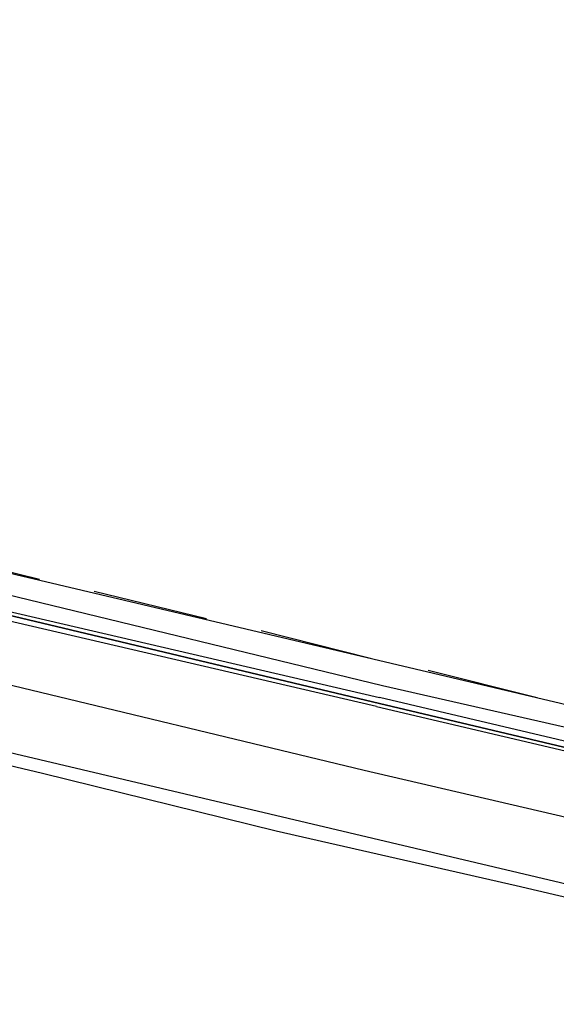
# Model space of a CAD drawing. Header units: feet. Extents: x -79 to 198, y -22 to 181.
# Tile 28 of 256: x 64.82 to 67.18, y 11.4 to 15.73. Entities that reach past the tile are written whole.
import ezdxf

# ---------------------------------------------------------------- set-up
doc = ezdxf.new("R2010")
doc.units = ezdxf.units.FT
doc.layers.add('A-LINEA', color=7, linetype='CONTINUOUS')

msp = doc.modelspace()

# ---------------------------------------------------------------- linework, layer by layer
at = {"layer": 'A-LINEA'}
for p, q in [((68.2133, 12.4844), (61.0933, 14.1644)), ((68.04, 11.7378), (60.92, 13.4178)), ((64.4133, 13.3911), (64.9067, 13.2711)), ((65.1467, 13.2178), (65.64, 13.0978)), ((65.88, 13.0444), (66.36, 12.9244)), ((66.6133, 12.8711), (67.0933, 12.7511)), ((66.4133, 12.8044), (68.0533, 12.4311))]:
    msp.add_line(p, q, dxfattribs=at)
for points in [[(70.7867, 18.2311), (69.1733, 11.4044), (68.08, 11.6711), (67, 11.9244), (65.9467, 12.1644), (64.92, 12.4178), (63.9067, 12.6578), (62.9067, 12.8844), (61.9333, 13.1244), (60.9867, 13.3378), (60.0533, 13.5644), (59.1467, 13.7778), (58.2533, 13.9911), (57.3867, 14.1911), (56.5333, 14.3911), (55.6933, 14.5911), (54.8933, 14.7911), (54.0933, 14.9778)], [(64.7467, 13.1778), (64.7467, 13.1778), (64.76, 13.2044), (66.4133, 12.8044)], [(66.3867, 12.7111), (64.6667, 13.1111), (64.6667, 13.1244), (64.6667, 13.1378), (66.4, 12.7244), (64.6667, 13.1378), (64.6667, 13.1511), (64.68, 13.1511), (66.4, 12.7511)], [(68.1067, 12.0178), (66.3333, 12.4311), (64.6667, 12.8311)], [(66.3867, 12.7111), (68.0933, 12.3111), (68.0933, 12.3244), (66.4, 12.7244), (68.0933, 12.3244), (68.0933, 12.3378), (68.1067, 12.3511), (68.0933, 12.3511), (66.4, 12.7511)]]:
    msp.add_lwpolyline(points, dxfattribs=at)

doc.saveas('drawing.dxf')
